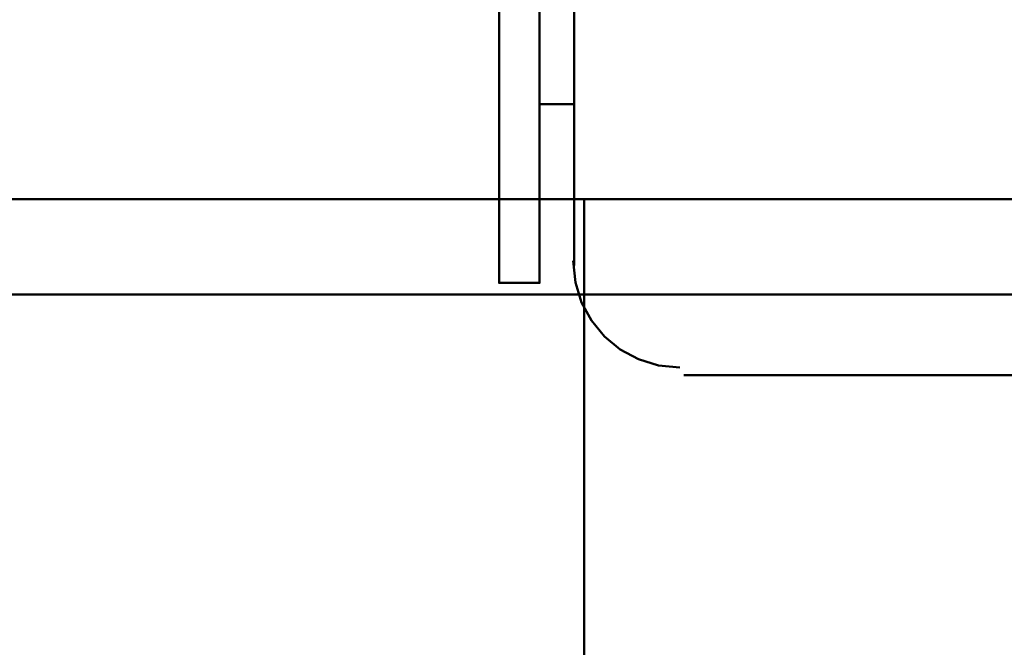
# Model space of a CAD drawing. Header units: metres. Extents: x -1 to 430, y -6 to 31.
# Tile 95 of 169: x 417.351 to 418.074, y 16.591 to 17.051. Entities that reach past the tile are written whole.
import ezdxf

# ---------------------------------------------------------------- set-up
doc = ezdxf.new("R2010")
doc.units = ezdxf.units.M
doc.linetypes.add('CONTINUA', pattern=[0])
doc.layers.add('P4 MOBLES', color=7, linetype='CONTINUA', lineweight=25)
doc.layers.add('P5 MOBLES', color=7, linetype='CONTINUA', lineweight=25)

# ---------------------------------------------------------------- blocks, each defined once
blk = doc.blocks.new('OBJETO_COMPLEJO_113')
at = {"layer": 'P4 MOBLES', "color": 202, "linetype": 'CONTINUA', "lineweight": 50, "transparency": 33554687}
blk.add_lwpolyline([(417.76552, 16.11953), (416.36434, 16.11953), (416.36434, 16.9196), (417.76552, 16.9196), (417.76552, 16.11953)], close=True, dxfattribs=at)
blk = doc.blocks.new('OBJETO_COMPLEJO_115')
at = {"layer": 'P4 MOBLES', "color": 202, "linetype": 'CONTINUA', "lineweight": 50, "transparency": 33554687}
blk.add_lwpolyline([(419.16669, 16.11953), (417.76552, 16.11953), (417.76552, 16.9196), (419.16669, 16.9196), (419.16669, 16.11953)], close=True, dxfattribs=at)
blk = doc.blocks.new('OBJETO_COMPLEJO_168')
at = {"layer": 'P5 MOBLES', "color": 202, "linetype": 'CONTINUA', "lineweight": 50, "transparency": 33554687}
for p, q in [((417.75817, 16.87076), (417.75817, 17.22212)), ((417.73278, 16.98929), (417.75817, 16.98929)), ((418.13069, 16.79033), (417.8386, 16.79033))]:
    blk.add_line(p, q, dxfattribs=at)
for points in [[(417.73278, 17.12052), (417.70314, 17.12052), (417.70314, 16.85806), (417.73278, 16.85806), (417.73278, 17.24752), (417.77087, 17.24752)], [(417.75753, 16.87417), (417.75912, 16.85839), (417.76368, 16.84369), (417.7709, 16.83039), (417.78047, 16.8188), (417.79206, 16.80924), (417.80536, 16.80202), (417.82006, 16.79745), (417.83584, 16.79586)]]:
    blk.add_lwpolyline(points, dxfattribs=at)
blk.add_lwpolyline([(418.68524, 16.04953), (417.28406, 16.04953), (417.28406, 16.8496), (418.68524, 16.8496), (418.68524, 16.04953)], close=True, dxfattribs=at)

msp = doc.modelspace()

# ---------------------------------------------------------------- block references
at = {"layer": 'P4 MOBLES', "color": 202, "linetype": 'CONTINUA', "lineweight": 50, "transparency": 33554687}
for name in ['OBJETO_COMPLEJO_113', 'OBJETO_COMPLEJO_115']:
    msp.add_blockref(name, (0, 0), dxfattribs=at)
at = {"layer": 'P5 MOBLES', "color": 202, "linetype": 'CONTINUA', "lineweight": 50, "transparency": 33554687}
msp.add_blockref('OBJETO_COMPLEJO_168', (0, 0), dxfattribs=at)

doc.saveas('drawing.dxf')
